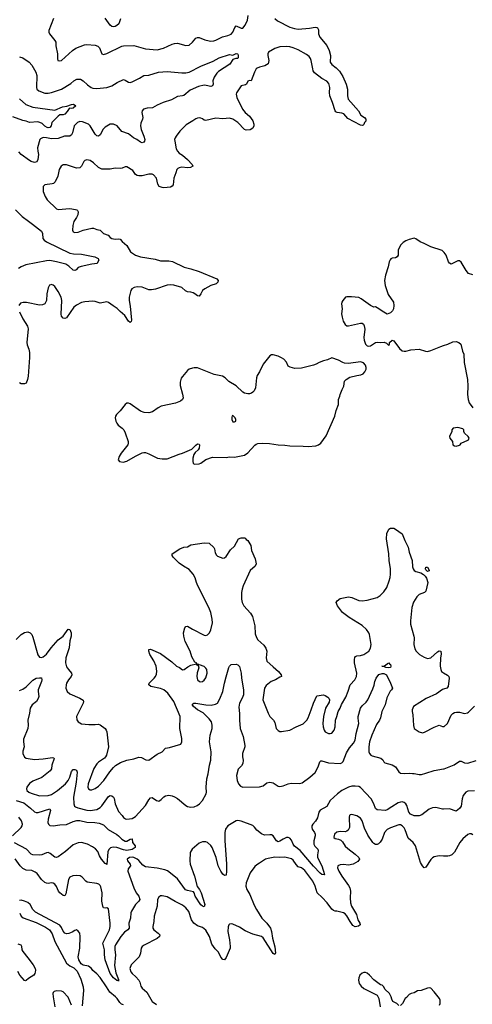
# Model space of a CAD drawing. Header units: inches. Extents: x 2057696 to 2160536, y 827480 to 1016834.
# Tile 223 of 256: x 2094952 to 2100343, y 930701 to 942437. Entities that reach past the tile are written whole.
import ezdxf

# ---------------------------------------------------------------- set-up
doc = ezdxf.new("R2010")
doc.units = ezdxf.units.IN
doc.header["$MEASUREMENT"] = 0
for name, color, linetype in [('C0993', 7, 'Continuous'), ('C0994', 7, 'Continuous'), ('C1903', 7, 'Continuous')]:
    doc.layers.add(name, color=color, linetype=linetype)

msp = doc.modelspace()

# ---------------------------------------------------------------- linework, layer by layer
at = {"layer": 'C0993', "color": 5}
for points, elevation in [([(2095104, 940000), (2095210, 939915), (2095222, 939890), (2095229, 939830), (2095244, 939810), (2095270, 939790), (2095550, 939654), (2095594, 939646), (2095690, 939641), (2095846, 939610), (2095885, 939590), (2095890, 939574), (2095894, 939574), (2095874, 939530), (2095810, 939525), (2095684, 939496), (2095650, 939484), (2095624, 939456), (2095610, 939447), (2095590, 939451), (2095538, 939498), (2095502, 939522), (2095391, 939551), (2095310, 939565), (2095270, 939562), (2095026, 939514), (2094970, 939493), (2094937, 939470)], 460), ([(2095588, 940000), (2095584, 939984), (2095582, 939930), (2095591, 939910), (2095610, 939899), (2095650, 939903), (2095710, 939930), (2095810, 939954), (2095830, 939952), (2095870, 939935), (2095909, 939929), (2095950, 939887), (2096005, 939870), (2096030, 939841), (2096048, 939828), (2096090, 939822), (2096130, 939825), (2096150, 939821), (2096173, 939793), (2096230, 939744), (2096272, 939670), (2096330, 939629), (2096390, 939612), (2096564, 939584), (2096630, 939564), (2096730, 939561), (2096773, 939553), (2096910, 939486), (2096990, 939468), (2097090, 939434), (2097302, 939350), (2097318, 939330), (2097311, 939309), (2097292, 939290), (2097230, 939269), (2097156, 939230), (2097131, 939209), (2097110, 939169), (2097090, 939142), (2097070, 939144), (2097039, 939170), (2097020, 939180), (2096990, 939190), (2096950, 939195), (2096927, 939207), (2096883, 939243), (2096790, 939273), (2096750, 939276), (2096710, 939273), (2096570, 939225), (2096523, 939217), (2096490, 939219), (2096410, 939248), (2096350, 939252), (2096314, 939246), (2096289, 939231), (2096276, 939210), (2096256, 939130), (2096255, 939090), (2096270, 939022), (2096284, 938856), (2096281, 938839), (2096270, 938826), (2096250, 938843), (2096206, 938910), (2096150, 938958), (2096115, 938995), (2096066, 939026), (2096010, 939068), (2095990, 939076), (2095910, 939058), (2095850, 939078), (2095823, 939083), (2095730, 939074), (2095690, 939065), (2095630, 939033), (2095597, 939010), (2095510, 938885), (2095490, 938875), (2095470, 938879), (2095450, 938904), (2095446, 938926), (2095453, 939090), (2095446, 939130), (2095410, 939198), (2095370, 939256), (2095350, 939274), (2095330, 939280), (2095323, 939277), (2095309, 939271), (2095290, 939239), (2095276, 939170), (2095270, 939090), (2095250, 939049), (2095222, 939038), (2095190, 939035), (2095034, 939066), (2094992, 939068), (2094963, 939057), (2094942, 939030)], 480), ([(2100000, 939672), (2099985, 939685), (2099850, 939730), (2099770, 939771), (2099721, 939790), (2099670, 939826), (2099650, 939833), (2099590, 939818), (2099550, 939801), (2099520, 939780), (2099490, 939750), (2099459, 939690), (2099459, 939630), (2099450, 939610), (2099430, 939599), (2099390, 939596), (2099373, 939587), (2099364, 939576), (2099353, 939550), (2099343, 939490), (2099309, 939391), (2099297, 939330), (2099304, 939270), (2099343, 939163), (2099403, 939070), (2099407, 939030), (2099403, 938990), (2099394, 938966), (2099370, 938944), (2099330, 938929), (2099290, 938949), (2099210, 939004), (2099190, 939014), (2099170, 939009), (2099130, 939030), (2099018, 939110), (2098990, 939124), (2098906, 939134), (2098850, 939135), (2098832, 939130), (2098802, 939090), (2098790, 939070), (2098786, 939050), (2098792, 938992), (2098787, 938930), (2098792, 938890), (2098805, 938845), (2098830, 938802), (2098850, 938788), (2098870, 938787), (2099010, 938819), (2099030, 938819), (2099048, 938808), (2099056, 938790), (2099063, 938750), (2099051, 938650), (2099056, 938616), (2099071, 938570), (2099090, 938551), (2099110, 938546), (2099130, 938551), (2099190, 938591), (2099210, 938594), (2099250, 938588), (2099293, 938593), (2099321, 938581), (2099350, 938552), (2099359, 938570), (2099357, 938590), (2099390, 938616), (2099410, 938608), (2099476, 938516), (2099510, 938492), (2099530, 938485), (2099550, 938486), (2099610, 938501), (2099710, 938510), (2099786, 938486), (2099810, 938484), (2099850, 938493), (2099970, 938543), (2100000, 938553)], 520), ([(2094950, 938955), (2094990, 938870), (2095046, 938786), (2095054, 938754), (2095037, 938590), (2095041, 938561), (2095061, 938510), (2095070, 938470), (2095070, 938410), (2095053, 938190), (2095047, 938150), (2095030, 938106), (2095010, 938098), (2094970, 938098), (2094950, 938109)], 480), ([(2094911, 935049), (2094968, 935110), (2095010, 935132), (2095050, 935139), (2095078, 935130), (2095096, 935110), (2095110, 935076), (2095170, 934866), (2095190, 934839), (2095210, 934835), (2095230, 934842), (2095270, 934873), (2095329, 934951), (2095410, 935046), (2095470, 935090), (2095530, 935171), (2095550, 935167), (2095565, 935130), (2095564, 935090), (2095550, 935035), (2095540, 934950), (2095501, 934830), (2095496, 934770), (2095510, 934723), (2095532, 934690), (2095568, 934650), (2095574, 934630), (2095566, 934610), (2095533, 934567), (2095511, 934529), (2095504, 934510), (2095501, 934470), (2095517, 934430), (2095550, 934400), (2095670, 934350), (2095708, 934328), (2095712, 934310), (2095707, 934290), (2095630, 934130), (2095632, 934092), (2095650, 934068), (2095690, 934046), (2095776, 934036), (2095850, 934035), (2095890, 934040), (2095910, 934032), (2095970, 933990), (2095984, 933970), (2095990, 933950), (2096009, 933770), (2095986, 933670), (2095976, 933650), (2095963, 933637), (2095890, 933588), (2095870, 933566), (2095835, 933510), (2095768, 933330), (2095763, 933290), (2095770, 933268), (2095790, 933257), (2095810, 933257), (2095850, 933273), (2095890, 933300), (2095955, 933370), (2096027, 933473), (2096070, 933523), (2096093, 933547), (2096154, 933585), (2096230, 933610), (2096312, 933628), (2096370, 933647), (2096403, 933643), (2096455, 933615), (2096490, 933610), (2096590, 933683), (2096650, 933710), (2096690, 933754), (2096736, 933764), (2096870, 933803), (2096883, 933830), (2096883, 933870), (2096858, 933990), (2096863, 934130), (2096787, 934310), (2096717, 934410), (2096670, 934449), (2096630, 934467), (2096515, 934490), (2096491, 934510), (2096494, 934530), (2096553, 934587), (2096571, 934610), (2096582, 934638), (2096587, 934673), (2096577, 934730), (2096550, 934796), (2096504, 934870), (2096490, 934910), (2096490, 934930), (2096510, 934933), (2096630, 934883), (2096765, 934785), (2096821, 934730), (2096854, 934714), (2096890, 934687), (2096910, 934691), (2096955, 934725), (2096990, 934743), (2097058, 934758), (2097054, 934750), (2097080, 934740), (2097086, 934710), (2097068, 934652), (2097062, 934610), (2097071, 934570), (2097092, 934550), (2097110, 934544), (2097130, 934547), (2097150, 934563), (2097170, 934591), (2097187, 934650), (2097181, 934690), (2097170, 934709), (2097150, 934729), (2097094, 934746), (2097082, 934742), (2097086, 934750), (2097060, 934760), (2097058, 934770), (2097040, 934780), (2097004, 934844), (2096981, 934910), (2096925, 935025), (2096906, 935090), (2096905, 935130), (2096918, 935190), (2096930, 935205), (2096950, 935208), (2097010, 935172), (2097150, 935102), (2097170, 935096), (2097190, 935104), (2097212, 935130), (2097230, 935165), (2097247, 935250), (2097246, 935290), (2097230, 935373), (2097206, 935430), (2097074, 935690), (2097057, 935730), (2097043, 935783), (2097018, 935830), (2096970, 935883), (2096903, 935923), (2096850, 935961), (2096781, 936030), (2096767, 936050), (2096770, 936071), (2096858, 936130), (2096906, 936150), (2096950, 936154), (2096990, 936177), (2097150, 936201), (2097210, 936197), (2097265, 936145), (2097273, 936130), (2097281, 936081), (2097295, 936055), (2097310, 936043), (2097370, 936017), (2097390, 936023), (2097410, 936040), (2097462, 936118), (2097510, 936163), (2097559, 936250), (2097590, 936262), (2097630, 936261), (2097638, 936258), (2097650, 936242), (2097671, 936231), (2097707, 936170), (2097715, 936110), (2097759, 936010), (2097768, 935950), (2097756, 935924), (2097696, 935870), (2097616, 935690), (2097602, 935650), (2097595, 935610), (2097595, 935530), (2097602, 935490), (2097623, 935450), (2097702, 935362), (2097725, 935325), (2097753, 935213), (2097757, 935117), (2097773, 935073), (2097790, 935047), (2097862, 934982), (2097886, 934946), (2097896, 934910), (2097888, 934830), (2097898, 934790), (2097970, 934722), (2098034, 934670), (2098065, 934630), (2098071, 934610), (2098050, 934602), (2098001, 934570), (2097948, 934550), (2097890, 934501), (2097868, 934470), (2097848, 934330), (2097913, 934170), (2097933, 934133), (2097977, 934090), (2097990, 934059), (2098007, 933990), (2098030, 933966), (2098050, 933954), (2098070, 933952), (2098170, 933970), (2098246, 934010), (2098330, 934045), (2098373, 934090), (2098390, 934114), (2098426, 934210), (2098450, 934291), (2098490, 934377), (2098570, 934388), (2098590, 934384), (2098624, 934364), (2098636, 934350), (2098643, 934330), (2098638, 934302), (2098593, 934230), (2098571, 934130), (2098562, 934050), (2098566, 934010), (2098577, 933970), (2098590, 933948), (2098629, 933931), (2098650, 933929), (2098670, 933935), (2098697, 933970), (2098710, 934010), (2098712, 934090), (2098729, 934130), (2098747, 934193), (2098770, 934232), (2098784, 934276), (2098837, 934363), (2098866, 934434), (2098890, 934510), (2098944, 934570), (2098964, 934610), (2098968, 934650), (2098941, 934770), (2098940, 934810), (2098946, 934834), (2098954, 934846), (2098967, 934853), (2099010, 934859), (2099050, 934872), (2099098, 934902), (2099110, 934912), (2099130, 934948), (2099137, 934990), (2099117, 935110), (2099110, 935130), (2099082, 935170), (2099030, 935217), (2098876, 935310), (2098798, 935370), (2098736, 935450), (2098723, 935490), (2098733, 935510), (2098770, 935537), (2098870, 935559), (2098910, 935550), (2098990, 935514), (2099030, 935511), (2099090, 935519), (2099210, 935552), (2099246, 935574), (2099290, 935617), (2099324, 935670), (2099355, 935750), (2099366, 935790), (2099370, 935830), (2099370, 935890), (2099355, 935990), (2099351, 936071), (2099323, 936250), (2099327, 936313), (2099350, 936365), (2099370, 936378), (2099410, 936378), (2099430, 936366), (2099508, 936308), (2099538, 936230), (2099579, 936150), (2099592, 936090), (2099628, 935990), (2099630, 935914), (2099638, 935890), (2099650, 935871), (2099670, 935859), (2099730, 935846), (2099764, 935824), (2099784, 935804), (2099799, 935779), (2099814, 935730), (2099790, 935624), (2099776, 935610), (2099710, 935584), (2099681, 935559), (2099645, 935495), (2099624, 935430), (2099609, 935271), (2099609, 935231), (2099647, 935090), (2099650, 935070), (2099648, 934990), (2099658, 934938), (2099673, 934910), (2099714, 934870), (2099770, 934838), (2099810, 934824), (2099850, 934829), (2099930, 934904), (2099950, 934916), (2099970, 934911), (2099973, 934873), (2099966, 934830), (2099961, 934730), (2099967, 934690), (2099978, 934670), (2099990, 934659), (2100000, 934654)], 480), ([(2094950, 934443), (2094990, 934456), (2095030, 934487), (2095110, 934563), (2095150, 934588), (2095190, 934593), (2095212, 934592), (2095217, 934570), (2095213, 934550), (2095174, 934450), (2095171, 934430), (2095179, 934370), (2095174, 934346), (2095153, 934310), (2095099, 934270), (2095077, 934230), (2095069, 934170), (2095050, 934090), (2095055, 934030), (2095050, 933990), (2094999, 933861), (2094997, 933830), (2095006, 933770), (2094990, 933718), (2094989, 933690), (2095010, 933646), (2095030, 933635), (2095052, 933630), (2095130, 933620), (2095230, 933628), (2095344, 933644), (2095358, 933638), (2095363, 933630), (2095337, 933550), (2095332, 933508), (2095317, 933483), (2095216, 933404), (2095110, 933360), (2095070, 933333), (2095039, 933290), (2095033, 933270), (2095038, 933250), (2095061, 933230), (2095090, 933216), (2095190, 933185), (2095290, 933190), (2095330, 933201), (2095403, 933250), (2095497, 933330), (2095531, 933370), (2095550, 933410), (2095570, 933476), (2095590, 933499), (2095610, 933501), (2095630, 933491), (2095636, 933470), (2095625, 933350), (2095595, 933170), (2095598, 933090), (2095605, 933065), (2095615, 933055), (2095643, 933043), (2095750, 933014), (2095790, 933011), (2095870, 933025), (2095910, 933047), (2095930, 933066), (2096010, 933178), (2096030, 933190), (2096050, 933187), (2096070, 933170), (2096076, 933156), (2096088, 933090), (2096130, 932999), (2096173, 932953), (2096190, 932927), (2096212, 932912), (2096230, 932910), (2096290, 932917), (2096330, 932941), (2096450, 933070), (2096490, 933139), (2096510, 933162), (2096530, 933168), (2096581, 933130), (2096610, 933124), (2096638, 933142), (2096670, 933176), (2096690, 933188), (2096730, 933194), (2096770, 933186), (2096796, 933176), (2096830, 933155), (2096930, 933070), (2096950, 933059), (2096990, 933052), (2097030, 933055), (2097067, 933070), (2097094, 933090), (2097130, 933130), (2097174, 933210), (2097178, 933230), (2097175, 933290), (2097180, 933390), (2097198, 933450), (2097213, 933550), (2097229, 933611), (2097232, 933712), (2097215, 933830), (2097223, 933910), (2097244, 933990), (2097246, 934030), (2097236, 934070), (2097210, 934105), (2097137, 934177), (2097070, 934213), (2097021, 934250), (2097007, 934273), (2097016, 934284), (2097028, 934290), (2097050, 934292), (2097170, 934271), (2097232, 934268), (2097283, 934277), (2097308, 934292), (2097338, 934342), (2097372, 934428), (2097391, 934530), (2097410, 934605), (2097444, 934716), (2097450, 934731), (2097470, 934751), (2097530, 934755), (2097550, 934747), (2097570, 934726), (2097589, 934649), (2097594, 934590), (2097620, 934450), (2097617, 934390), (2097603, 934350), (2097569, 934290), (2097562, 934242), (2097572, 934168), (2097570, 934090), (2097577, 933990), (2097613, 933893), (2097634, 933786), (2097632, 933770), (2097606, 933690), (2097606, 933650), (2097615, 933610), (2097612, 933570), (2097596, 933544), (2097556, 933504), (2097534, 933430), (2097543, 933370), (2097560, 933330), (2097583, 933303), (2097610, 933289), (2097810, 933292), (2097853, 933307), (2097898, 933342), (2097930, 933351), (2097970, 933342), (2098030, 933302), (2098050, 933298), (2098090, 933304), (2098150, 933328), (2098184, 933336), (2098290, 933332), (2098317, 933343), (2098410, 933409), (2098470, 933463), (2098509, 933530), (2098527, 933593), (2098538, 933602), (2098550, 933605), (2098630, 933578), (2098768, 933572), (2098790, 933579), (2098804, 933596), (2098843, 933697), (2098882, 933758), (2098930, 933815), (2098948, 933850), (2098959, 933930), (2098990, 934050), (2098983, 934110), (2098985, 934130), (2099013, 934230), (2099030, 934257), (2099078, 934302), (2099098, 934330), (2099160, 934460), (2099174, 934506), (2099181, 934550), (2099200, 934590), (2099229, 934631), (2099270, 934646), (2099290, 934643), (2099320, 934630), (2099371, 934530), (2099391, 934470), (2099381, 934450), (2099366, 934434), (2099326, 934354), (2099304, 934270), (2099266, 934190), (2099250, 934114), (2099240, 934090), (2099203, 934037), (2099145, 933910), (2099119, 933830), (2099111, 933772), (2099110, 933710), (2099118, 933690), (2099134, 933670), (2099150, 933662), (2099254, 933634), (2099277, 933617), (2099290, 933590), (2099301, 933581), (2099390, 933554), (2099430, 933533), (2099470, 933474), (2099490, 933458), (2099530, 933453), (2099590, 933458), (2099630, 933452), (2099650, 933453), (2099710, 933441), (2099738, 933442), (2099790, 933455), (2099890, 933490), (2100000, 933507)], 460), ([(2100000, 934456), (2099990, 934453), (2099918, 934402), (2099794, 934346), (2099645, 934250), (2099627, 934210), (2099627, 934190), (2099637, 934150), (2099644, 934024), (2099651, 933990), (2099709, 933949), (2099750, 933938), (2099776, 933944), (2099890, 934003), (2099950, 934027), (2099990, 934011), (2100000, 934011)], 480), ([(2100000, 933029), (2099990, 933028), (2099910, 933046), (2099870, 933045), (2099831, 933029), (2099741, 932959), (2099710, 932946), (2099650, 932949), (2099609, 932969), (2099589, 932990), (2099564, 933070), (2099553, 933090), (2099530, 933108), (2099510, 933113), (2099490, 933112), (2099459, 933101), (2099383, 933057), (2099330, 933019), (2099310, 933013), (2099210, 933018), (2099190, 933035), (2099171, 933090), (2099139, 933150), (2099010, 933287), (2098990, 933298), (2098950, 933303), (2098910, 933301), (2098870, 933288), (2098790, 933250), (2098737, 933210), (2098651, 933130), (2098610, 933060), (2098530, 933016), (2098515, 932990), (2098498, 932922), (2098476, 932884), (2098444, 932850), (2098434, 932830), (2098432, 932810), (2098438, 932790), (2098464, 932750), (2098472, 932730), (2098472, 932710), (2098456, 932650), (2098456, 932610), (2098468, 932588), (2098503, 932550), (2098509, 932530), (2098498, 932482), (2098500, 932450), (2098551, 932350), (2098584, 932250), (2098577, 932243), (2098553, 932250), (2098530, 932266), (2098450, 932349), (2098295, 932535), (2098227, 932587), (2098211, 932610), (2098190, 932657), (2098170, 932680), (2098150, 932689), (2098130, 932688), (2098090, 932670), (2098050, 932645), (2098030, 932639), (2098010, 932650), (2097970, 932708), (2097950, 932720), (2097930, 932723), (2097870, 932718), (2097833, 932733), (2097775, 932775), (2097750, 932812), (2097730, 932831), (2097590, 932886), (2097550, 932892), (2097530, 932887), (2097430, 932830), (2097405, 932790), (2097395, 932750), (2097394, 932650), (2097416, 932376), (2097416, 932290), (2097410, 932242), (2097390, 932236), (2097370, 932253), (2097350, 932287), (2097317, 932350), (2097294, 932450), (2097245, 932570), (2097230, 932595), (2097190, 932628), (2097170, 932636), (2097130, 932638), (2097090, 932622), (2097006, 932550), (2096981, 932510), (2096977, 932410), (2096984, 932370), (2097035, 932230), (2097065, 932105), (2097095, 932070), (2097115, 932030), (2097159, 931890), (2097150, 931865), (2097130, 931870), (2097110, 931888), (2097043, 931990), (2097031, 932031), (2097021, 932041), (2096950, 932057), (2096927, 932067), (2096830, 932195), (2096770, 932250), (2096711, 932291), (2096683, 932303), (2096590, 932323), (2096450, 932339), (2096418, 932358), (2096370, 932417), (2096351, 932431), (2096310, 932453), (2096290, 932457), (2096259, 932450), (2096232, 932430), (2096236, 932410), (2096268, 932370), (2096271, 932350), (2096244, 932316), (2096239, 932290), (2096310, 932090), (2096341, 932030), (2096372, 931990), (2096382, 931950), (2096370, 931930), (2096332, 931890), (2096285, 931810), (2096278, 931790), (2096271, 931730), (2096251, 931670), (2096257, 931610), (2096242, 931590), (2096200, 931560), (2096158, 931510), (2096095, 931410), (2096087, 931390), (2096084, 931350), (2096093, 931290), (2096083, 931163), (2096098, 931078), (2096130, 930998), (2096130, 930978), (2096125, 930985), (2096110, 930986), (2096070, 931018), (2096031, 931070), (2095970, 931233), (2095962, 931290), (2095961, 931350), (2095944, 931430), (2096020, 931590), (2096030, 931630), (2096029, 931670), (2096010, 931838), (2095990, 931850), (2095970, 931846), (2095951, 931851), (2095943, 931870), (2095930, 931930), (2095936, 932030), (2095920, 932100), (2095910, 932119), (2095893, 932133), (2095870, 932141), (2095757, 932157), (2095741, 932170), (2095698, 932218), (2095672, 932232), (2095630, 932238), (2095587, 932233), (2095550, 932216), (2095532, 932190), (2095502, 932018), (2095490, 931996), (2095470, 931998), (2095430, 932032), (2095415, 932050), (2095390, 932107), (2095370, 932134), (2095350, 932146), (2095330, 932150), (2095290, 932143), (2095270, 932144), (2095250, 932152), (2095210, 932188), (2095159, 932259), (2095137, 932277), (2095095, 932295), (2095030, 932302), (2094990, 932319), (2094959, 932350), (2094897, 932437)], 460), ([(2094909, 933130), (2095001, 933101), (2095081, 933041), (2095130, 932995), (2095150, 932988), (2095172, 932988), (2095310, 933030), (2095318, 933010), (2095293, 932910), (2095288, 932870), (2095294, 932850), (2095313, 932833), (2095350, 932828), (2095430, 932840), (2095510, 932845), (2095590, 932881), (2095632, 932892), (2095670, 932891), (2095750, 932871), (2095848, 932868), (2095900, 932860), (2095950, 932840), (2096005, 932785), (2096110, 932725), (2096130, 932710), (2096168, 932668), (2096210, 932644), (2096230, 932644), (2096270, 932670), (2096290, 932672), (2096297, 932630), (2096329, 932590), (2096329, 932570), (2096290, 932545), (2096230, 932533), (2096190, 932541), (2096109, 932571), (2096067, 932573), (2096035, 932565), (2096013, 932547), (2096002, 932518), (2095990, 932367), (2095977, 932377), (2095970, 932378), (2095928, 932430), (2095901, 932470), (2095881, 932521), (2095855, 932555), (2095820, 932580), (2095761, 932610), (2095690, 932628), (2095650, 932627), (2095590, 932604), (2095499, 932521), (2095410, 932460), (2095390, 932451), (2095370, 932454), (2095317, 932497), (2095290, 932510), (2095270, 932507), (2095216, 932484), (2095190, 932479), (2095110, 932483), (2095090, 932492), (2095034, 932550), (2094890, 932627)], 440), ([(2094865, 932710), (2094968, 932810), (2094982, 932830), (2094986, 932850), (2094975, 932890), (2094942, 932930)], 440), ([(2100000, 932469), (2099948, 932472), (2099890, 932461), (2099870, 932449), (2099850, 932427), (2099790, 932336), (2099770, 932329), (2099750, 932353), (2099728, 932390), (2099665, 932590), (2099638, 932630), (2099581, 932681), (2099542, 932782), (2099530, 932806), (2099510, 932829), (2099490, 932839), (2099470, 932840), (2099370, 932806), (2099330, 932786), (2099297, 932750), (2099268, 932670), (2099246, 932634), (2099225, 932615), (2099210, 932608), (2099190, 932608), (2099170, 932619), (2099160, 932630), (2099099, 932719), (2099059, 932799), (2099031, 932890), (2099010, 932919), (2098970, 932949), (2098910, 932962), (2098890, 932958), (2098882, 932950), (2098876, 932930), (2098875, 932890), (2098882, 932850), (2098879, 932810), (2098863, 932777), (2098850, 932766), (2098830, 932759), (2098770, 932763), (2098730, 932753), (2098701, 932730), (2098695, 932695), (2098696, 932690), (2098710, 932679), (2098750, 932671), (2098777, 932657), (2098797, 932637), (2098830, 932585), (2098859, 932559), (2098950, 932490), (2098993, 932450), (2098999, 932430), (2098978, 932402), (2098923, 932370), (2098870, 932360), (2098810, 932367), (2098770, 932364), (2098742, 932350), (2098739, 932330), (2098753, 932290), (2098789, 932230), (2098870, 932119), (2098886, 932090), (2098894, 932050), (2098888, 931970), (2098893, 931910), (2098905, 931870), (2098964, 931770), (2098980, 931710), (2099004, 931670), (2099006, 931650), (2098988, 931632), (2098950, 931626), (2098922, 931642), (2098887, 931690), (2098850, 931757), (2098830, 931781), (2098810, 931793), (2098731, 931811), (2098710, 931811), (2098690, 931820), (2098670, 931837), (2098615, 931910), (2098556, 931976), (2098496, 932030), (2098472, 932110), (2098444, 932170), (2098350, 932298), (2098310, 932327), (2098270, 932341), (2098246, 932366), (2098210, 932420), (2098190, 932436), (2098110, 932454), (2098050, 932450), (2097990, 932454), (2097910, 932441), (2097880, 932430), (2097810, 932382), (2097776, 932364), (2097755, 932345), (2097699, 932270), (2097649, 932150), (2097646, 932110), (2097656, 932070), (2097693, 932010), (2097745, 931885), (2097772, 931832), (2097836, 931730), (2097898, 931670), (2097938, 931610), (2097950, 931570), (2097964, 931490), (2097992, 931388), (2098001, 931310), (2097990, 931297), (2097970, 931305), (2097852, 931492), (2097831, 931511), (2097730, 931537), (2097637, 931577), (2097570, 931619), (2097490, 931655), (2097470, 931660), (2097450, 931656), (2097445, 931650), (2097437, 931623), (2097432, 931570), (2097452, 931470), (2097461, 931390), (2097459, 931370), (2097410, 931259), (2097390, 931233), (2097370, 931237), (2097350, 931263), (2097321, 931321), (2097281, 931361), (2097240, 931420), (2097213, 931510), (2097170, 931584), (2097130, 931617), (2097070, 931638), (2097027, 931667), (2097000, 931710), (2096966, 931806), (2096932, 931852), (2096890, 931883), (2096805, 931925), (2096710, 931984), (2096650, 931995), (2096630, 931993), (2096610, 931980), (2096594, 931950), (2096588, 931870), (2096553, 931750), (2096552, 931690), (2096538, 931630), (2096540, 931610), (2096550, 931590), (2096603, 931550), (2096622, 931530), (2096618, 931510), (2096590, 931487), (2096433, 931407), (2096411, 931390), (2096401, 931370), (2096391, 931310), (2096374, 931266), (2096279, 931170), (2096266, 931130), (2096276, 931090), (2096290, 931070), (2096337, 931030), (2096371, 930991), (2096384, 930964), (2096397, 930917), (2096410, 930895), (2096465, 930845), (2096530, 930735), (2096580, 930700)], 480), ([(2096190, 930695), (2096165, 930705), (2096144, 930724), (2096113, 930770), (2096093, 930790), (2096025, 930845), (2095986, 930910), (2095910, 931021), (2095870, 931066), (2095825, 931105), (2095809, 931130), (2095770, 931157), (2095709, 931169), (2095684, 931185), (2095656, 931230), (2095649, 931269), (2095669, 931369), (2095674, 931510), (2095669, 931550), (2095650, 931575), (2095630, 931588), (2095610, 931582), (2095579, 931561), (2095536, 931544), (2095510, 931543), (2095490, 931550), (2095472, 931572), (2095450, 931615), (2095430, 931644), (2095141, 931801), (2095110, 931830), (2095076, 931890), (2095050, 931915), (2095010, 931932), (2094970, 931941), (2094950, 931939)], 480), ([(2094952, 931788), (2094970, 931751), (2094993, 931733), (2095150, 931677), (2095260, 931620), (2095308, 931588), (2095340, 931540), (2095370, 931451), (2095510, 931191), (2095550, 931161), (2095597, 931137), (2095637, 931097), (2095682, 931002), (2095707, 930910), (2095713, 930867), (2095698, 930682)], 480), ([(2094930, 931424), (2094966, 931410), (2094973, 931393), (2094978, 931350), (2094988, 931330), (2095050, 931254), (2095112, 931170), (2095135, 931130), (2095139, 931110), (2095137, 931083), (2095133, 931070), (2095119, 931050), (2095059, 931010), (2095030, 930984), (2095023, 930983), (2095010, 930986), (2094955, 931050), (2094931, 931091)], 460), ([(2099470, 930686), (2099446, 930710), (2099396, 930736), (2099383, 930763), (2099378, 930790), (2099358, 930830), (2099303, 930883), (2099288, 930908), (2099268, 930928), (2099250, 930935), (2099170, 930993), (2099117, 931050), (2099090, 931072), (2099070, 931081), (2099050, 931081), (2099030, 931072), (2099005, 931050), (2098990, 931018), (2098988, 930990), (2098997, 930950), (2099019, 930919), (2099050, 930891), (2099211, 930811), (2099232, 930770), (2099245, 930670)], 520), ([(2095571, 930691), (2095530, 930787), (2095470, 930850), (2095450, 930859), (2095390, 930863), (2095364, 930856), (2095350, 930842), (2095346, 930830), (2095349, 930791), (2095369, 930670)], 480), ([(2099953, 930690), (2099961, 930710), (2099962, 930730), (2099961, 930750), (2099952, 930770), (2099890, 930852), (2099850, 930893), (2099830, 930898), (2099810, 930895), (2099733, 930867), (2099690, 930861), (2099650, 930839), (2099614, 930830), (2099590, 930818), (2099559, 930781), (2099542, 930770), (2099514, 930710), (2099490, 930686)], 520)]:
    msp.add_lwpolyline(points, dxfattribs=dict(at, elevation=elevation))
for points, elevation in [([(2097970, 938444), (2097950, 938444), (2097930, 938429), (2097854, 938330), (2097810, 938239), (2097782, 938198), (2097772, 938170), (2097760, 938050), (2097746, 938014), (2097730, 937996), (2097714, 937986), (2097690, 937978), (2097670, 937977), (2097630, 937987), (2097610, 937997), (2097530, 938072), (2097444, 938124), (2097399, 938170), (2097368, 938188), (2097268, 938208), (2097070, 938286), (2097030, 938288), (2097010, 938284), (2096970, 938270), (2096950, 938257), (2096890, 938186), (2096877, 938163), (2096864, 938116), (2096865, 938075), (2096893, 937973), (2096899, 937930), (2096892, 937910), (2096866, 937890), (2096810, 937868), (2096639, 937830), (2096602, 937810), (2096536, 937764), (2096490, 937751), (2096436, 937756), (2096391, 937771), (2096270, 937860), (2096250, 937866), (2096230, 937866), (2096207, 937850), (2096150, 937773), (2096106, 937730), (2096095, 937710), (2096090, 937690), (2096096, 937650), (2096108, 937628), (2096126, 937606), (2096173, 937570), (2096191, 937550), (2096210, 937511), (2096246, 937410), (2096246, 937390), (2096239, 937370), (2096161, 937270), (2096137, 937230), (2096126, 937190), (2096142, 937170), (2096185, 937165), (2096230, 937175), (2096330, 937233), (2096410, 937273), (2096430, 937278), (2096450, 937278), (2096490, 937264), (2096592, 937212), (2096650, 937203), (2096710, 937203), (2096850, 937258), (2096893, 937270), (2097003, 937317), (2097050, 937366), (2097070, 937381), (2097090, 937378), (2097095, 937370), (2097091, 937330), (2097077, 937310), (2097042, 937278), (2097027, 937253), (2097015, 937210), (2097013, 937170), (2097019, 937150), (2097030, 937139), (2097090, 937145), (2097110, 937152), (2097170, 937194), (2097250, 937222), (2097410, 937219), (2097450, 937225), (2097510, 937223), (2097630, 937245), (2097670, 937273), (2097753, 937367), (2097770, 937379), (2097790, 937385), (2097850, 937389), (2097926, 937386), (2098030, 937368), (2098110, 937367), (2098170, 937356), (2098330, 937355), (2098390, 937349), (2098481, 937359), (2098513, 937370), (2098541, 937390), (2098603, 937477), (2098707, 937710), (2098723, 937777), (2098748, 937850), (2098750, 937910), (2098767, 937950), (2098770, 937970), (2098792, 938030), (2098812, 938070), (2098822, 938130), (2098842, 938150), (2098885, 938175), (2098970, 938198), (2099017, 938203), (2099045, 938215), (2099062, 938238), (2099078, 938270), (2099081, 938290), (2099070, 938319), (2099047, 938347), (2099010, 938360), (2098870, 938338), (2098823, 938343), (2098802, 938350), (2098750, 938379), (2098670, 938405), (2098619, 938381), (2098572, 938370), (2098518, 938350), (2098485, 938330), (2098450, 938318), (2098310, 938285), (2098230, 938281), (2098175, 938295), (2098150, 938309), (2098130, 938353), (2098097, 938390), (2098070, 938407), (2098030, 938427)], 520), ([(2097490, 937718), (2097485, 937715), (2097480, 937700), (2097478, 937670), (2097490, 937642), (2097510, 937642), (2097526, 937650), (2097528, 937670), (2097518, 937690)], 540), ([(2099810, 935858), (2099790, 935878), (2099785, 935890), (2099789, 935911), (2099811, 935911), (2099830, 935874), (2099830, 935866)], 480), ([(2099350, 934710), (2099315, 934715), (2099288, 934728), (2099266, 934730), (2099290, 934732), (2099310, 934742), (2099335, 934765), (2099350, 934771), (2099358, 934758), (2099370, 934750), (2099375, 934730), (2099370, 934717)], 460)]:
    msp.add_lwpolyline(points, close=True, dxfattribs=dict(at, elevation=elevation))
at = {"layer": 'C0994', "color": 5}
for points, elevation in [([(2095353, 942450), (2095301, 942310), (2095298, 942290), (2095306, 942270), (2095372, 942190), (2095381, 942170), (2095384, 942124), (2095401, 942030), (2095401, 941970), (2095407, 941950), (2095430, 941945), (2095450, 941951), (2095581, 942070), (2095622, 942098), (2095724, 942136), (2095750, 942141), (2095850, 942135), (2095883, 942123), (2095902, 942102), (2095930, 942031), (2095950, 942024), (2095990, 942032), (2096170, 942120), (2096190, 942126), (2096310, 942128), (2096450, 942089), (2096590, 942076), (2096664, 942096), (2096770, 942147), (2096795, 942155), (2096830, 942159), (2096930, 942130), (2096970, 942135), (2097010, 942168), (2097050, 942215), (2097070, 942224), (2097090, 942224), (2097158, 942198), (2097210, 942183), (2097230, 942180), (2097265, 942185), (2097290, 942193), (2097367, 942233), (2097430, 942249), (2097470, 942266), (2097493, 942290), (2097515, 942345), (2097530, 942364), (2097590, 942336), (2097610, 942335), (2097639, 942370), (2097664, 942430), (2097675, 942485)], 480), ([(2097993, 942453), (2098025, 942425), (2098170, 942347), (2098227, 942330), (2098270, 942324), (2098403, 942337), (2098470, 942349), (2098490, 942345), (2098498, 942338), (2098510, 942316), (2098513, 942270), (2098529, 942230), (2098609, 942130), (2098640, 942070), (2098653, 942010), (2098651, 941930), (2098670, 941903), (2098723, 941863), (2098762, 941822), (2098800, 941760), (2098840, 941670), (2098858, 941610), (2098857, 941530), (2098866, 941490), (2098987, 941350), (2099017, 941297), (2099059, 941270), (2099075, 941250), (2099074, 941226), (2099058, 941210), (2099050, 941186), (2099042, 941178), (2099030, 941175), (2099010, 941179), (2098859, 941259), (2098813, 941313), (2098790, 941323), (2098732, 941332), (2098719, 941339), (2098709, 941349), (2098679, 941450), (2098647, 941530), (2098643, 941570), (2098645, 941630), (2098635, 941675), (2098610, 941705), (2098550, 941737), (2098463, 941803), (2098448, 941828), (2098442, 941850), (2098426, 941950), (2098416, 941976), (2098399, 941999), (2098370, 942022), (2098270, 942078), (2098210, 942100), (2098170, 942112), (2098130, 942117), (2098050, 942114), (2097990, 942094), (2097916, 942050), (2097906, 942030), (2097906, 942010), (2097918, 941950), (2097917, 941930), (2097910, 941910), (2097874, 941886), (2097808, 941872), (2097781, 941859), (2097770, 941850), (2097750, 941812), (2097710, 941710), (2097690, 941711), (2097670, 941704), (2097652, 941668), (2097641, 941659), (2097590, 941647), (2097535, 941565), (2097531, 941550), (2097539, 941510), (2097606, 941370), (2097637, 941330), (2097690, 941288), (2097730, 941230), (2097743, 941190), (2097742, 941170), (2097730, 941144), (2097696, 941124), (2097650, 941120), (2097630, 941130), (2097551, 941211), (2097490, 941251), (2097450, 941264), (2097370, 941256), (2097290, 941264), (2097170, 941236), (2097150, 941241), (2097130, 941256), (2097110, 941263), (2097090, 941267), (2097070, 941264), (2097050, 941256), (2097016, 941230), (2096936, 941184), (2096861, 941110), (2096816, 941050), (2096803, 941030), (2096798, 941010), (2096799, 940990), (2096818, 940898), (2096830, 940870), (2096850, 940847), (2096890, 940824), (2096952, 940772), (2097007, 940710), (2097014, 940690), (2096986, 940674), (2096950, 940672), (2096882, 940678), (2096850, 940673), (2096835, 940665), (2096823, 940650), (2096813, 940610), (2096789, 940550), (2096779, 940470), (2096768, 940452), (2096750, 940439), (2096668, 940432), (2096650, 940435), (2096614, 940450), (2096598, 940478), (2096581, 940550), (2096548, 940588), (2096530, 940594), (2096490, 940596), (2096410, 940577), (2096370, 940576), (2096350, 940580), (2096333, 940593), (2096298, 940638), (2096230, 940682), (2096210, 940682), (2096174, 940666), (2096150, 940664), (2096090, 940666), (2096030, 940656), (2095930, 940656), (2095890, 940676), (2095830, 940732), (2095790, 940758), (2095750, 940765), (2095730, 940758), (2095715, 940745), (2095690, 940693), (2095670, 940670), (2095630, 940666), (2095510, 940708), (2095470, 940705), (2095448, 940692), (2095422, 940650), (2095406, 940570), (2095374, 940506), (2095354, 940486), (2095340, 940480), (2095250, 940469), (2095233, 940447), (2095233, 940390), (2095255, 940330), (2095278, 940290), (2095390, 940181), (2095410, 940174), (2095550, 940185), (2095616, 940176), (2095632, 940172), (2095642, 940162), (2095648, 940148), (2095643, 940110), (2095630, 940080), (2095596, 940030), (2095588, 940000)], 480), ([(2096154, 942446), (2096132, 942388), (2096110, 942367), (2096090, 942355), (2096070, 942350), (2096050, 942355), (2096029, 942370), (2095990, 942429), (2095970, 942454)], 480), ([(2094950, 941993), (2094990, 941984), (2095065, 941930), (2095096, 941896), (2095143, 941810), (2095155, 941770), (2095154, 941630), (2095158, 941610), (2095181, 941590), (2095250, 941563), (2095290, 941563), (2095330, 941570), (2095450, 941607), (2095563, 941677), (2095599, 941710), (2095633, 941730), (2095678, 941730), (2095708, 941708), (2095759, 941659), (2095803, 941630), (2095822, 941622), (2095870, 941618), (2095990, 941628), (2096050, 941648), (2096112, 941688), (2096190, 941724), (2096210, 941717), (2096250, 941692), (2096270, 941690), (2096290, 941695), (2096380, 941740), (2096430, 941770), (2096490, 941775), (2096607, 941813), (2096710, 941821), (2096884, 941804), (2096930, 941805), (2096970, 941812), (2097110, 941882), (2097258, 941942), (2097330, 941984), (2097450, 942021), (2097490, 942016), (2097530, 942033), (2097545, 942030), (2097550, 942027), (2097556, 942010), (2097555, 941985), (2097550, 941975), (2097527, 941973), (2097490, 941961), (2097455, 941905), (2097322, 941818), (2097301, 941799), (2097267, 941750), (2097252, 941710), (2097255, 941670), (2097250, 941647), (2097230, 941640), (2097174, 941654), (2097150, 941655), (2097081, 941639), (2096982, 941598), (2096906, 941534), (2096890, 941528), (2096830, 941523), (2096760, 941480), (2096663, 941450), (2096590, 941418), (2096534, 941386), (2096470, 941384), (2096428, 941370), (2096413, 941350), (2096408, 941332), (2096419, 941270), (2096416, 941250), (2096395, 941205), (2096390, 941170), (2096398, 941130), (2096432, 941050), (2096442, 941010), (2096439, 940990), (2096430, 940976), (2096412, 940968), (2096390, 940976), (2096348, 941008), (2096306, 941030), (2096250, 941075), (2096170, 941106), (2096113, 941170), (2096070, 941192), (2096028, 941192), (2095970, 941156), (2095946, 941134), (2095910, 941065), (2095890, 941048), (2095870, 941052), (2095850, 941072), (2095790, 941172), (2095770, 941193), (2095701, 941221), (2095670, 941224), (2095640, 941210), (2095603, 941170), (2095582, 941090), (2095570, 941065), (2095550, 941050), (2095485, 941050), (2095410, 941020), (2095330, 941015), (2095270, 941029), (2095230, 941032), (2095202, 941018), (2095193, 941007), (2095165, 940910), (2095168, 940870), (2095177, 940830), (2095170, 940770), (2095157, 940743), (2095130, 940736), (2095090, 940748), (2095070, 940760), (2094971, 940831), (2094940, 940860)], 460), ([(2094950, 941494), (2095027, 941427), (2095110, 941395), (2095370, 941359), (2095462, 941398), (2095514, 941406), (2095570, 941427), (2095592, 941430), (2095621, 941410), (2095590, 941384), (2095570, 941379), (2095550, 941383), (2095542, 941378), (2095519, 941341), (2095489, 941311), (2095470, 941302), (2095430, 941301), (2095410, 941287), (2095336, 941210), (2095327, 941170), (2095310, 941152), (2095293, 941147), (2095279, 941150), (2095250, 941167), (2095218, 941198), (2095193, 941213), (2095170, 941218), (2095070, 941212), (2095030, 941229), (2094990, 941235), (2094870, 941278)], 440), ([(2094901, 940170), (2094983, 940090), (2095057, 940037), (2095104, 940000)], 460)]:
    msp.add_lwpolyline(points, dxfattribs=dict(at, elevation=elevation))
at = {"layer": 'C1903', "color": 5}
for points, elevation in [([(2100350, 939394), (2100299, 939410), (2100270, 939447), (2100210, 939547), (2100190, 939564), (2100170, 939564), (2100090, 939524), (2100070, 939533), (2100060, 939550), (2100031, 939631), (2100010, 939663), (2100000, 939672)], 520), ([(2100000, 938553), (2100051, 938569), (2100110, 938597), (2100150, 938600), (2100185, 938590), (2100205, 938570), (2100228, 938488), (2100243, 938450), (2100248, 938350), (2100286, 938150), (2100292, 938070), (2100288, 937970), (2100294, 937910), (2100306, 937870), (2100349, 937809)], 520), ([(2100000, 934654), (2100050, 934625), (2100062, 934610), (2100067, 934590), (2100056, 934490), (2100041, 934470), (2100000, 934456)], 480), ([(2100000, 934011), (2100010, 934011), (2100049, 934050), (2100091, 934149), (2100111, 934169), (2100130, 934178), (2100156, 934184), (2100190, 934183), (2100250, 934169), (2100286, 934174), (2100298, 934182), (2100370, 934256)], 480), ([(2100000, 933507), (2100010, 933509), (2100126, 933554), (2100190, 933599), (2100210, 933598), (2100250, 933579), (2100290, 933575), (2100390, 933608)], 460), ([(2100370, 933245), (2100290, 933241), (2100266, 933230), (2100233, 933190), (2100221, 933150), (2100210, 933063), (2100190, 933036), (2100150, 933005), (2100073, 933033), (2100000, 933029)], 460), ([(2100350, 932722), (2100330, 932732), (2100310, 932735), (2100290, 932725), (2100230, 932675), (2100194, 932630), (2100130, 932514), (2100099, 932481), (2100073, 932470), (2100053, 932467), (2100000, 932469)], 480)]:
    msp.add_lwpolyline(points, dxfattribs=dict(at, elevation=elevation))
at = {"layer": 'C1903', "color": 5, "elevation": 520}
msp.add_lwpolyline([(2100170, 937578), (2100114, 937570), (2100098, 937550), (2100098, 937530), (2100071, 937470), (2100075, 937450), (2100107, 937410), (2100112, 937370), (2100130, 937358), (2100150, 937352), (2100190, 937365), (2100198, 937370), (2100209, 937391), (2100290, 937424), (2100297, 937430), (2100305, 937450), (2100293, 937470), (2100249, 937510), (2100242, 937530), (2100242, 937550), (2100230, 937562)], close=True, dxfattribs=at)

doc.saveas('drawing.dxf')
